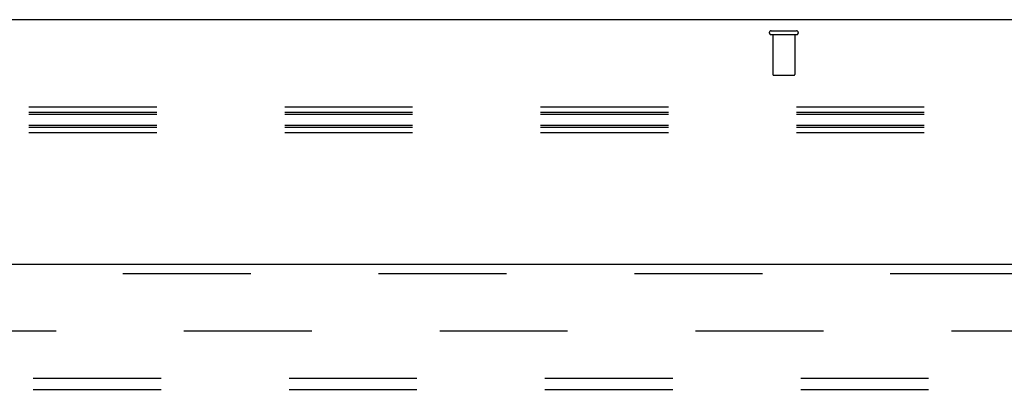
# Model space of a CAD drawing. Header units: inches. Extents: x 0 to 262, y 0 to 169.
# Tile 58 of 105: x 90.35 to 101.42, y 122.54 to 126.69. Entities that reach past the tile are written whole.
import ezdxf

# ---------------------------------------------------------------- set-up
doc = ezdxf.new("R2010")
doc.units = ezdxf.units.IN
doc.header["$LTSCALE"] = 14.384615
doc.header["$MEASUREMENT"] = 0
doc.linetypes.add('HIDDEN', pattern=[0.2, 0.1, -0.1])
doc.layers.get('0').update_dxf_attribs({"linetype": 'CONTINUOUS'})
for name, color, linetype in [('DEFAULT_2', 8, 'HIDDEN'), ('RIGHTHAND_DOOR_ASSEMBLY', 7, 'CONTINUOUS'), ('SUBPANEL', 7, 'CONTINUOUS')]:
    doc.layers.add(name, color=color, linetype=linetype)

msp = doc.modelspace()

# ---------------------------------------------------------------- linework, layer by layer
at = {"color": 7, "linetype": 'Continuous'}
msp.add_line((123.503, 126.694), (44.878, 126.694), dxfattribs=at)
at = {"layer": 'DEFAULT_2', "color": 8, "linetype": 'HIDDEN'}
for p, q in [((98.798, 126.569), (99.082, 126.569)), ((98.798, 126.526), (99.082, 126.526)), ((98.816, 126.526), (98.816, 126.079)), ((99.064, 126.526), (99.064, 126.079)), ((98.826, 126.069), (99.054, 126.069)), ((123.535, 125.71), (80.535, 125.71)), ((123.535, 125.649), (80.535, 125.649)), ((123.535, 125.627), (80.535, 125.627)), ((123.535, 125.505), (80.535, 125.505)), ((123.535, 125.483), (80.535, 125.483)), ((123.535, 125.422), (80.535, 125.422)), ((86.44, 123.194), (121.409, 123.194))]:
    msp.add_line(p, q, dxfattribs=at)
for centre, radius, start, end in [((98.798, 126.547), 0.0215, 90, 270), ((99.082, 126.547), 0.0215, 270, 90), ((98.826, 126.079), 0.01, 180, 270), ((99.054, 126.079), 0.01, 270, 360)]:
    msp.add_arc(centre, radius, start, end, dxfattribs=at)
at = {"layer": 'RIGHTHAND_DOOR_ASSEMBLY', "color": 3, "linetype": 'Continuous'}
msp.add_line((85.753, 123.944), (122.69, 123.944), dxfattribs=at)
at = {"layer": 'RIGHTHAND_DOOR_ASSEMBLY', "color": 8, "linetype": 'HIDDEN'}
msp.add_line((85.753, 123.84), (122.69, 123.84), dxfattribs=at)
at = {"layer": 'SUBPANEL', "color": 8, "linetype": 'HIDDEN'}
for p, q in [((50.222, 122.662), (118.159, 122.662)), ((50.222, 122.537), (118.159, 122.537))]:
    msp.add_line(p, q, dxfattribs=at)

doc.saveas('drawing.dxf')
